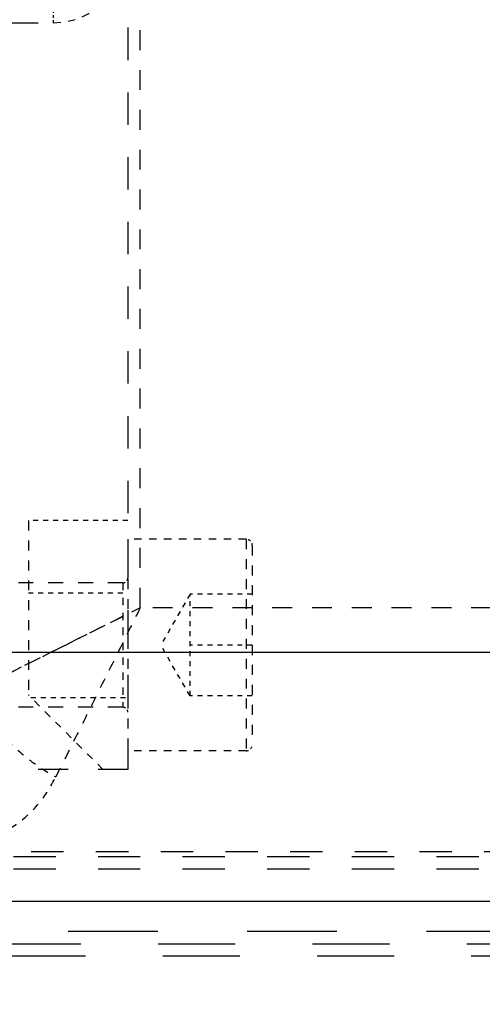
# Model space of a CAD drawing. Header units: millimetres. Extents: x 14186 to 17588, y 1400 to 3805.
# Tile 44 of 256: x 16258 to 16277, y 2661 to 2700. Entities that reach past the tile are written whole.
import ezdxf

# ---------------------------------------------------------------- set-up
doc = ezdxf.new("R2010")
doc.units = ezdxf.units.MM
doc.linetypes.add('HIDDEN', pattern=[0.2, 0.1, -0.1])
for name, color, linetype in [('DEFAULT_2', 8, 'HIDDEN'), ('INTFCLR_60493', 7, 'Continuous'), ('NONE_163', 7, 'Continuous')]:
    doc.layers.add(name, color=color, linetype=linetype)
doc.layers.add('dim', color=82, linetype='Continuous', lineweight=9)
doc.styles.get("Standard").update_dxf_attribs({"font": 'arial.ttf'})
doc.dimstyles.new('ISO-25', dxfattribs={"dimtxt": 2.5, "dimasz": 2.5, "dimexe": 1.25, "dimexo": 0.625, "dimtad": 1, "dimtxsty": 'Standard', "dimcen": 2.5, "dimadec": 0, "dimazin": 0, "dimtfac": 1, "dimtmove": 0, "dimatfit": 3, "dimfxl": 1, "dimarcsym": 0})

# ---------------------------------------------------------------- blocks, each defined once
blk = doc.blocks.new('*D27')
at = {"layer": 'Defpoints', "color": 0, "transparency": 16777216}
for p in [(17053.851, 3119.687), (16297.825, 2320.672)]:
    blk.add_point(p, dxfattribs=at)
at = {"layer": 'dim', "color": 0, "linetype": 'Continuous', "lineweight": -2, "transparency": 16777216}
for p, q in [((17253.469, 3330.657), (17070.346, 3137.12)), ((16297.825, 2320.672), (17053.851, 3119.687)), ((16281.33, 2303.239), (16264.835, 2285.806))]:
    blk.add_line(p, q, dxfattribs=at)
at = {"layer": 'dim', "color": 0, "transparency": 16777216}
for points in [[(17067.44, 3139.87), (17073.251, 3134.371), (17053.851, 3119.687)], [(16278.424, 2305.989), (16284.235, 2300.49), (16297.825, 2320.672)]]:
    blk.add_solid(points, dxfattribs=at)
at = {"layer": 'dim', "color": 0, "transparency": 16777216, "insert": (17191.287, 3297.171), "char_height": 30, "attachment_point": 5, "rotation": 46.5835}
blk.add_mtext('∅1100', dxfattribs=at)
blk = doc.blocks.new('*D28')
at = {"layer": 'Defpoints', "color": 0, "transparency": 16777216}
for p in [(17217.995, 2998.669), (16133.681, 2441.691)]:
    blk.add_point(p, dxfattribs=at)
at = {"layer": 'dim', "color": 0, "linetype": 'Continuous', "lineweight": -2, "transparency": 16777216}
for p, q in [((17380.14, 3081.958), (17239.343, 3009.635)), ((16133.681, 2441.691), (17217.995, 2998.669)), ((16112.333, 2430.725), (16090.984, 2419.759))]:
    blk.add_line(p, q, dxfattribs=at)
at = {"layer": 'dim', "color": 0, "transparency": 16777216}
for points in [[(17237.515, 3013.193), (17241.17, 3006.077), (17217.995, 2998.669)], [(16110.505, 2434.283), (16114.16, 2427.167), (16133.681, 2441.691)]]:
    blk.add_solid(points, dxfattribs=at)
at = {"layer": 'dim', "color": 0, "transparency": 16777216, "insert": (17310.293, 3070.985), "char_height": 30, "attachment_point": 5, "rotation": 27.1882}
blk.add_mtext('∅1219', dxfattribs=at)

msp = doc.modelspace()

# ---------------------------------------------------------------- linework, layer by layer
at = {"color": 7, "linetype": 'Continuous'}
for p, q in [((16295.838, 2674.876), (16216.264, 2674.876)), ((16314.611, 2664.883), (16218.809, 2664.883))]:
    msp.add_line(p, q, dxfattribs=at)
for centre, radius in [((16675.838, 2720.18), 609.5), ((16675.838, 2720.18), 550), ((16400.838, 2720.18), 275)]:
    msp.add_circle(centre, radius)
at = {"layer": 'DEFAULT_2', "color": 8, "linetype": 'HIDDEN', "ltscale": 13}
for p, q in [((16262.838, 2770.18), (16262.838, 2670.18)), ((16325.257, 2666.881), (16222.229, 2666.881))]:
    msp.add_line(p, q, dxfattribs=at)
at = {"layer": 'DEFAULT_2', "color": 8, "linetype": 'HIDDEN', "ltscale": 8}
for p, q in [((16263.337, 2676.679), (16263.338, 2702.381)), ((16283.838, 2676.68), (16263.337, 2676.679))]:
    msp.add_line(p, q, dxfattribs=at)
at = {"layer": 'DEFAULT_2', "color": 8, "linetype": 'HIDDEN', "ltscale": 0.4}
msp.add_line((16259.838, 2700.68), (16259.838, 2700.18), dxfattribs=at)
at = {"layer": 'DEFAULT_2', "color": 8, "linetype": 'HIDDEN', "ltscale": 10}
msp.add_line((16225.838, 2700.18), (16259.838, 2700.18), dxfattribs=at)
at = {"layer": 'DEFAULT_2', "color": 8, "linetype": 'HIDDEN', "ltscale": 4}
for p, q in [((16258.838, 2680.18), (16258.838, 2673.18)), ((16263.337, 2676.68), (16256.539, 2673.281))]:
    msp.add_line(p, q, dxfattribs=at)
at = {"layer": 'DEFAULT_2', "color": 8, "linetype": 'HIDDEN', "ltscale": 2}
for p, q in [((16262.838, 2680.18), (16258.838, 2680.18)), ((16258.838, 2677.28), (16262.838, 2677.28)), ((16258.938, 2673.08), (16262.838, 2673.08))]:
    msp.add_line(p, q, dxfattribs=at)
at = {"layer": 'DEFAULT_2', "color": 8, "linetype": 'HIDDEN', "ltscale": 3}
msp.add_line((16261.838, 2670.18), (16258.838, 2673.18), dxfattribs=at)
at = {"layer": 'DEFAULT_2', "color": 8, "linetype": 'HIDDEN', "ltscale": 12}
msp.add_line((16262.838, 2670.18), (16222.838, 2670.18), dxfattribs=at)
at = {"layer": 'DEFAULT_2', "color": 8, "linetype": 'HIDDEN', "ltscale": 17}
for p, q in [((16348.338, 2666.68), (16216.746, 2666.68)), ((16348.338, 2666.18), (16216.746, 2666.18))]:
    msp.add_line(p, q, dxfattribs=at)
at = {"layer": 'DEFAULT_2', "color": 8, "linetype": 'HIDDEN', "ltscale": 36}
msp.add_line((16400.838, 2663.68), (16115.254, 2663.68), dxfattribs=at)
at = {"layer": 'DEFAULT_2', "color": 8, "linetype": 'HIDDEN', "ltscale": 31}
for p, q in [((16115.254, 2663.18), (16361.011, 2663.18)), ((16360.341, 2662.68), (16115.253, 2662.68))]:
    msp.add_line(p, q, dxfattribs=at)
at = {"layer": 'DEFAULT_2', "color": 8, "linetype": 'HIDDEN', "ltscale": 4}
msp.add_lwpolyline([(16263.337, 2676.68), (16262.487, 2676.25), (16261.648, 2675.832), (16260.828, 2675.425), (16260.032, 2675.028), (16259.264, 2674.643), (16258.527, 2674.275), (16257.824, 2673.926), (16257.16, 2673.595), (16256.539, 2673.281)], dxfattribs=at)
at = {"layer": 'DEFAULT_2', "color": 8, "linetype": 'HIDDEN', "ltscale": 3}
msp.add_arc((16259.838, 2703.18), 3, 270, 0, dxfattribs=at)
at = {"layer": 'DEFAULT_2', "color": 8, "linetype": 'HIDDEN', "ltscale": 4}
msp.add_open_spline([(16263.337, 2676.68), (16263.029, 2676.072), (16262.431, 2674.868), (16261.551, 2673.106), (16260.723, 2671.45), (16260.197, 2670.383), (16259.938, 2669.881)], degree=3, knots=[0, 0, 0, 0, 0.268951, 0.53066, 0.777076, 1, 1, 1, 1], dxfattribs=at)
at = {"layer": 'DEFAULT_2', "color": 8, "linetype": 'HIDDEN', "ltscale": 3}
for points, knots in [([(16256.539, 2673.28), (16256.719, 2672.946), (16257.154, 2672.277), (16257.95, 2671.349), (16258.889, 2670.529), (16259.584, 2670.072), (16259.938, 2669.881)], [0, 0, 0, 0, 0.233853, 0.489888, 0.751746, 1, 1, 1, 1]), ([(16255.838, 2667.063), (16256.306, 2667.137), (16257.185, 2667.338), (16258.368, 2667.918), (16259.301, 2668.784), (16259.748, 2669.499), (16259.938, 2669.881)], [0, 0, 0, 0, 0.273824, 0.517842, 0.753036, 1, 1, 1, 1])]:
    msp.add_open_spline(points, degree=3, knots=knots, dxfattribs=at)
at = {"layer": 'INTFCLR_60493', "color": 8, "linetype": 'HIDDEN', "ltscale": 4}
for p, q in [((16262.838, 2679.43), (16262.838, 2670.93)), ((16267.588, 2679.43), (16267.588, 2670.93)), ((16267.838, 2679.18), (16267.838, 2671.18))]:
    msp.add_line(p, q, dxfattribs=at)
at = {"layer": 'INTFCLR_60493', "color": 8, "linetype": 'HIDDEN', "ltscale": 3}
for p, q in [((16267.588, 2679.43), (16262.838, 2679.43)), ((16262.638, 2677.68), (16262.638, 2672.68)), ((16267.588, 2670.93), (16262.838, 2670.93))]:
    msp.add_line(p, q, dxfattribs=at)
at = {"layer": 'INTFCLR_60493', "color": 8, "linetype": 'HIDDEN', "ltscale": 6}
for p, q in [((16262.638, 2677.68), (16247.283, 2677.68)), ((16262.638, 2672.68), (16247.283, 2672.68))]:
    msp.add_line(p, q, dxfattribs=at)
at = {"layer": 'INTFCLR_60493', "color": 8, "linetype": 'HIDDEN', "ltscale": 2}
for p, q in [((16265.338, 2677.222), (16264.159, 2675.18)), ((16265.338, 2673.138), (16265.338, 2677.222)), ((16267.838, 2677.222), (16265.338, 2677.222)), ((16265.338, 2673.138), (16264.159, 2675.18)), ((16267.838, 2675.18), (16265.338, 2675.18)), ((16267.838, 2673.138), (16265.338, 2673.138))]:
    msp.add_line(p, q, dxfattribs=at)
at = {"layer": 'INTFCLR_60493', "color": 8, "linetype": 'HIDDEN', "ltscale": 0.3}
for centre, start, end in [((16267.588, 2679.18), 0, 90), ((16267.588, 2671.18), 270, 0)]:
    msp.add_arc(centre, 0.25, start, end, dxfattribs=at)
at = {"layer": 'INTFCLR_60493', "color": 8, "linetype": 'HIDDEN', "ltscale": 0.2}
for centre, start, end in [((16262.638, 2677.88), 270, 0), ((16262.638, 2672.48), 0, 90)]:
    msp.add_arc(centre, 0.2, start, end, dxfattribs=at)
at = {"layer": 'NONE_163', "color": 8, "linetype": 'HIDDEN', "ltscale": 9}
msp.add_line((16231.338, 2700.18), (16259.838, 2700.18), dxfattribs=at)
at = {"layer": 'NONE_163', "color": 8, "linetype": 'HIDDEN', "ltscale": 3}
msp.add_arc((16259.838, 2703.18), 3, 270, 0, dxfattribs=at)

# ---------------------------------------------------------------- dimensions: what is measured, and where the dimension line sits
at = {"layer": 'dim'}
dim = msp.add_diameter_dim_2p(p1=(16297.825, 2320.672), p2=(17053.851, 3119.687), dimstyle='ISO-25', override={"dimtxt": 30, "dimasz": 24, "dimexe": 5.997, "dimexo": 5.997, "dimgap": 5.997, "dimdsep": 46, "dimarcsym": 1}, dxfattribs=at)
dim.commit()
dim.dimension.update_dxf_attribs({"geometry": '*D27', "text_midpoint": (17207.379, 3281.945), "dimtype": 131})
dim = msp.add_diameter_dim_2p(p1=(16133.681, 2441.691), p2=(17217.995, 2998.669), dimstyle='ISO-25', override={"dimtxt": 30, "dimasz": 24, "dimexe": 5.997, "dimexo": 5.997, "dimgap": 5.997, "dimdsep": 46, "dimarcsym": 1}, dxfattribs=at)
dim.commit()
dim.dimension.update_dxf_attribs({"geometry": '*D28', "text_midpoint": (17310.293, 3070.985)})

doc.saveas('drawing.dxf')
